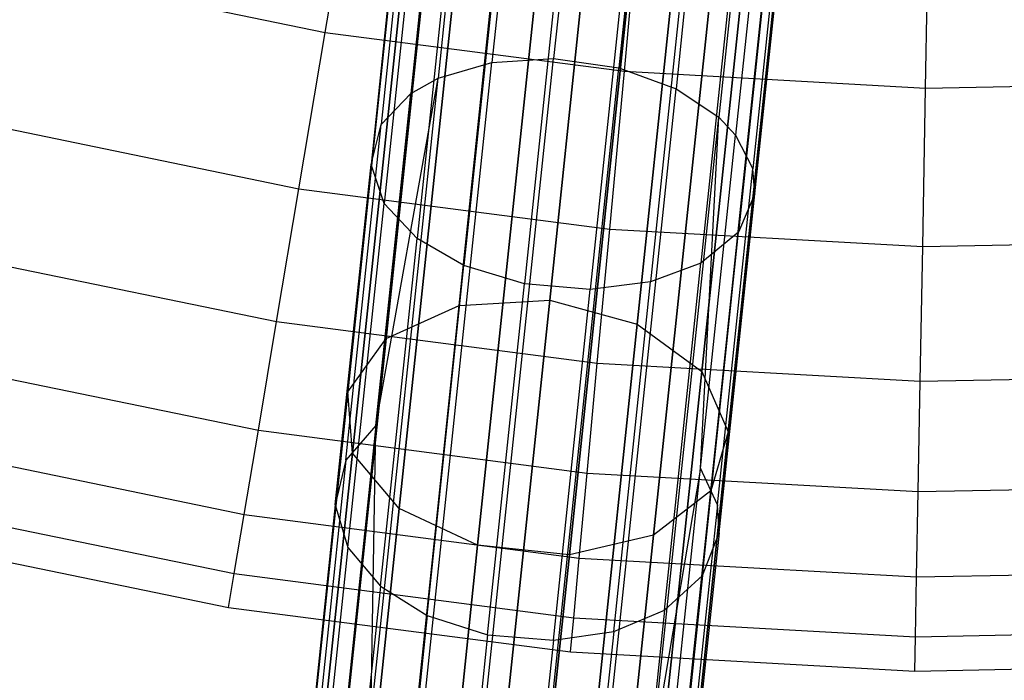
# Model space of a CAD drawing. Extents: x 0.3 to 7.1, y -3.38 to 3.38.
# Tile 48 of 256: x 3.19 to 3.7, y -2.42 to -2.08. Entities that reach past the tile are written whole.
import ezdxf

# ---------------------------------------------------------------- set-up
doc = ezdxf.new("R2010")
doc.units = 0
doc.header["$LTSCALE"] = 2.54
doc.layers.get('0').update_dxf_attribs({"linetype": 'CONTINUOUS'})

# ---------------------------------------------------------------- blocks, each defined once
blk = doc.blocks.new('SINGLES_B_BB_STL')
at = {"color": 0}
for p, q in [((3.41516, -2.23029, 14.83256), (3.44857, -1.91241, 14.58838)), ((3.41516, -2.23029, 14.83256), (3.44857, -1.91241, 14.58838)), ((3.44857, -1.91241, 13.67289), (3.41516, -2.23029, 13.42871)), ((3.44857, -1.91241, 13.67289), (3.41516, -2.23029, 13.42871)), ((3.49544, -1.911, 14.59795), (3.46217, -2.22761, 14.84115)), ((3.49544, -1.911, 14.59795), (3.46217, -2.22761, 14.84115)), ((3.46217, -2.22761, 13.42012), (3.49544, -1.911, 13.66332)), ((3.46217, -2.22761, 13.42012), (3.49544, -1.911, 13.66332)), ((3.4516, -1.91905, 41.3744), (3.43214, -2.10417, 41.24875)), ((3.4516, -1.91905, 41.3744), (3.43214, -2.10417, 41.24875)), ((3.48356, -1.91768, 41.36676), (3.46417, -2.10218, 41.24152)), ((3.48356, -1.91768, 41.36676), (3.46417, -2.10218, 41.24152)), ((3.51738, -1.92232, 41.36851), (3.49797, -2.10696, 41.24318)), ((3.51738, -1.92232, 41.36851), (3.49797, -2.10696, 41.24318)), ((3.50759, -2.24, 14.83256), (3.541, -1.92212, 14.58838)), ((3.50759, -2.24, 14.83256), (3.541, -1.92212, 14.58838)), ((3.541, -1.92212, 13.67289), (3.50759, -2.24, 13.42871)), ((3.541, -1.92212, 13.67289), (3.50759, -2.24, 13.42871)), ((3.37733, -2.24743, 14.80876), (3.41112, -1.926, 14.56186)), ((3.37733, -2.24743, 14.80876), (3.41112, -1.926, 14.56186)), ((3.41112, -1.926, 13.69941), (3.37733, -2.24743, 13.4525)), ((3.41112, -1.926, 13.69941), (3.37733, -2.24743, 13.4525)), ((3.42381, -1.92597, 41.3903), (3.40421, -2.11239, 41.26377)), ((3.42381, -1.92597, 41.3903), (3.40421, -2.11239, 41.26377)), ((3.40982, -1.93282, 41.40373), (3.39011, -2.12032, 41.27646)), ((3.40982, -1.93282, 41.40373), (3.39011, -2.12032, 41.27646)), ((3.5472, -1.93228, 41.37954), (3.52769, -2.11782, 41.2536)), ((3.5472, -1.93228, 41.37954), (3.52769, -2.11782, 41.2536)), ((3.54103, -2.26463, 14.80876), (3.57481, -1.94321, 14.56186)), ((3.54103, -2.26463, 14.80876), (3.57481, -1.94321, 14.56186)), ((3.57481, -1.94321, 13.69941), (3.54103, -2.26463, 13.4525)), ((3.57481, -1.94321, 13.69941), (3.54103, -2.26463, 13.4525)), ((3.56951, -1.94564, 41.39734), (3.54986, -2.13263, 41.27042)), ((3.56951, -1.94564, 41.39734), (3.54986, -2.13263, 41.27042)), ((3.35736, -2.2751, 14.77521), (3.39167, -1.94869, 14.52447)), ((3.35736, -2.2751, 14.77521), (3.39167, -1.94869, 14.52447)), ((3.39167, -1.94869, 13.7368), (3.35736, -2.2751, 13.48606)), ((3.39167, -1.94869, 13.7368), (3.35736, -2.2751, 13.48606)), ((3.3947, -1.9468, 41.42888), (3.37478, -2.13634, 41.30023)), ((3.3947, -1.9468, 41.42888), (3.37478, -2.13634, 41.30023)), ((3.57833, -1.95397, 41.40928), (3.55858, -2.14192, 41.28171)), ((3.57833, -1.95397, 41.40928), (3.55858, -2.14192, 41.28171)), ((3.38965, -1.96521, 41.45948), (3.36947, -2.15723, 41.32915)), ((3.38965, -1.96521, 41.45948), (3.36947, -2.15723, 41.32915)), ((3.55481, -2.29586, 14.77521), (3.58912, -1.96944, 14.52447)), ((3.55481, -2.29586, 14.77521), (3.58912, -1.96944, 14.52447)), ((3.58912, -1.96944, 13.7368), (3.55481, -2.29586, 13.48606)), ((3.58912, -1.96944, 13.7368), (3.55481, -2.29586, 13.48606)), ((3.58742, -1.96947, 41.43278), (3.56747, -2.15933, 41.30392)), ((3.58742, -1.96947, 41.43278), (3.56747, -2.15933, 41.30392)), ((3.35981, -2.30697, 14.73958), (3.39467, -1.97525, 14.48477)), ((3.35981, -2.30697, 14.73958), (3.39467, -1.97525, 14.48477)), ((3.39467, -1.97525, 13.7765), (3.35981, -2.30697, 13.52169)), ((3.39467, -1.97525, 13.7765), (3.35981, -2.30697, 13.52169)), ((3.56851, -2.17247, 41.32149), (3.58863, -1.98111, 41.45138)), ((3.56851, -2.17247, 41.32149), (3.58863, -1.98111, 41.45138)), ((3.39663, -1.98309, 41.48718), (3.37621, -2.17736, 41.35532)), ((3.39663, -1.98309, 41.48718), (3.37621, -2.17736, 41.35532)), ((3.34568, -2.0886, 4.42306), (3.36128, -1.99569, 4.59346)), ((3.34568, -2.0886, 4.42306), (3.36128, -1.99569, 4.59346)), ((3.54579, -2.32652, 14.73958), (3.58065, -1.9948, 14.48477)), ((3.54579, -2.32652, 14.73958), (3.58065, -1.9948, 14.48477)), ((3.58065, -1.9948, 13.7765), (3.54579, -2.32652, 13.52169)), ((3.58065, -1.9948, 13.7765), (3.54579, -2.32652, 13.52169)), ((3.38413, -2.33573, 14.71004), (3.41945, -1.99962, 14.45186)), ((3.38413, -2.33573, 14.71004), (3.41945, -1.99962, 14.45186)), ((3.41945, -1.99962, 13.80941), (3.38413, -2.33573, 13.55122)), ((3.41945, -1.99962, 13.80941), (3.38413, -2.33573, 13.55122)), ((3.41397, -1.99946, 41.51067), (3.39335, -2.19563, 41.37751)), ((3.41397, -1.99946, 41.51067), (3.39335, -2.19563, 41.37751)), ((3.5805, -1.9986, 41.48101), (3.56014, -2.19237, 41.34949)), ((3.5805, -1.9986, 41.48101), (3.56014, -2.19237, 41.34949)), ((3.43843, -2.0121, 41.52693), (3.41768, -2.20959, 41.39288)), ((3.43843, -2.0121, 41.52693), (3.41768, -2.20959, 41.39288)), ((3.56119, -2.01249, 41.50673), (3.54061, -2.20834, 41.37379)), ((3.56119, -2.01249, 41.50673), (3.54061, -2.20834, 41.37379)), ((3.42474, -2.3548, 14.69337), (3.46032, -2.0162, 14.43327)), ((3.42474, -2.3548, 14.69337), (3.46032, -2.0162, 14.43327)), ((3.46032, -2.0162, 13.82799), (3.42474, -2.3548, 13.5679)), ((3.46032, -2.0162, 13.82799), (3.42474, -2.3548, 13.5679)), ((3.50089, -2.10879, 4.42306), (3.50958, -2.01498, 4.59346)), ((3.50089, -2.10879, 4.42306), (3.50958, -2.01498, 4.59346)), ((3.51602, -2.3496, 14.71004), (3.55135, -2.01348, 14.45186)), ((3.51602, -2.3496, 14.71004), (3.55135, -2.01348, 14.45186)), ((3.55135, -2.01348, 13.80941), (3.51602, -2.3496, 13.55122)), ((3.55135, -2.01348, 13.80941), (3.51602, -2.3496, 13.55122)), ((3.46992, -2.02084, 41.53571), (3.44909, -2.21904, 41.40117)), ((3.46992, -2.02084, 41.53571), (3.44909, -2.21904, 41.40117)), ((3.47234, -2.3598, 14.69337), (3.50792, -2.02121, 14.43327)), ((3.47234, -2.3598, 14.69337), (3.50792, -2.02121, 14.43327)), ((3.50792, -2.02121, 13.82799), (3.47234, -2.3598, 13.5679)), ((3.50792, -2.02121, 13.82799), (3.47234, -2.3598, 13.5679)), ((3.53515, -2.02085, 41.52464), (3.51441, -2.21815, 41.39072)), ((3.53515, -2.02085, 41.52464), (3.51441, -2.21815, 41.39072)), ((3.50402, -2.02384, 41.53476), (3.48319, -2.22196, 41.40028)), ((3.50402, -2.02384, 41.53476), (3.48319, -2.22196, 41.40028)), ((3.65716, -2.11746, 4.42306), (3.6589, -2.02327, 4.59346)), ((3.65716, -2.11746, 4.42306), (3.6589, -2.02327, 4.59346)), ((3.19239, -2.057, 4.42306), (3.34568, -2.0886, 4.42306)), ((3.19239, -2.057, 4.42306), (3.34568, -2.0886, 4.42306)), ((3.33207, -2.16973, 4.24657), (3.34568, -2.0886, 4.42306)), ((3.33207, -2.16973, 4.24657), (3.34568, -2.0886, 4.42306)), ((3.34568, -2.0886, 4.42306), (3.50089, -2.10879, 4.42306)), ((3.34568, -2.0886, 4.42306), (3.50089, -2.10879, 4.42306)), ((3.3976, -2.43282, 40.96026), (3.43214, -2.10417, 41.24875)), ((3.3976, -2.43282, 40.96026), (3.43214, -2.10417, 41.24875)), ((3.40421, -2.11239, 41.26377), (3.43214, -2.10417, 41.24875)), ((3.40421, -2.11239, 41.26377), (3.43214, -2.10417, 41.24875)), ((3.42974, -2.42972, 40.954), (3.46417, -2.10218, 41.24152)), ((3.42974, -2.42972, 40.954), (3.46417, -2.10218, 41.24152)), ((3.43214, -2.10417, 41.24875), (3.46417, -2.10218, 41.24152)), ((3.43214, -2.10417, 41.24875), (3.46417, -2.10218, 41.24152)), ((3.46417, -2.10218, 41.24152), (3.49797, -2.10696, 41.24318)), ((3.46417, -2.10218, 41.24152), (3.49797, -2.10696, 41.24318)), ((3.46352, -2.43476, 40.95544), (3.49797, -2.10696, 41.24318)), ((3.46352, -2.43476, 40.95544), (3.49797, -2.10696, 41.24318)), ((3.4933, -2.1907, 4.24657), (3.50089, -2.10879, 4.42306)), ((3.4933, -2.1907, 4.24657), (3.50089, -2.10879, 4.42306)), ((3.49797, -2.10696, 41.24318), (3.52769, -2.11782, 41.2536)), ((3.49797, -2.10696, 41.24318), (3.52769, -2.11782, 41.2536)), ((3.50089, -2.10879, 4.42306), (3.65716, -2.11746, 4.42306)), ((3.50089, -2.10879, 4.42306), (3.65716, -2.11746, 4.42306)), ((3.36943, -2.44332, 40.97328), (3.40421, -2.11239, 41.26377)), ((3.36943, -2.44332, 40.97328), (3.40421, -2.11239, 41.26377)), ((3.37199, -2.29272, 41.13721), (3.40421, -2.11239, 41.26377)), ((3.37199, -2.29272, 41.13721), (3.40421, -2.11239, 41.26377)), ((3.39011, -2.12032, 41.27646), (3.40421, -2.11239, 41.26377)), ((3.39011, -2.12032, 41.27646), (3.40421, -2.11239, 41.26377)), ((3.65716, -2.11746, 4.42306), (3.81365, -2.11457, 4.42306)), ((3.65716, -2.11746, 4.42306), (3.81365, -2.11457, 4.42306)), ((3.49307, -2.44721, 40.96447), (3.52769, -2.11782, 41.2536)), ((3.49307, -2.44721, 40.96447), (3.52769, -2.11782, 41.2536)), ((3.52769, -2.11782, 41.2536), (3.54986, -2.13263, 41.27042)), ((3.52769, -2.11782, 41.2536), (3.54986, -2.13263, 41.27042)), ((3.65564, -2.19971, 4.24657), (3.65716, -2.11746, 4.42306)), ((3.65564, -2.19971, 4.24657), (3.65716, -2.11746, 4.42306)), ((3.37199, -2.29272, 41.13721), (3.39011, -2.12032, 41.27646)), ((3.37199, -2.29272, 41.13721), (3.39011, -2.12032, 41.27646)), ((3.37478, -2.13634, 41.30023), (3.39011, -2.12032, 41.27646)), ((3.37478, -2.13634, 41.30023), (3.39011, -2.12032, 41.27646)), ((3.51497, -2.46457, 40.97904), (3.54986, -2.13263, 41.27042)), ((3.51497, -2.46457, 40.97904), (3.54986, -2.13263, 41.27042)), ((3.54041, -2.31474, 41.14212), (3.54986, -2.13263, 41.27042)), ((3.54041, -2.31474, 41.14212), (3.54986, -2.13263, 41.27042)), ((3.54986, -2.13263, 41.27042), (3.55858, -2.14192, 41.28171)), ((3.54986, -2.13263, 41.27042), (3.55858, -2.14192, 41.28171)), ((3.17282, -2.1369, 4.24657), (3.33207, -2.16973, 4.24657)), ((3.17282, -2.1369, 4.24657), (3.33207, -2.16973, 4.24657)), ((3.35646, -2.31062, 41.15946), (3.37478, -2.13634, 41.30023)), ((3.35646, -2.31062, 41.15946), (3.37478, -2.13634, 41.30023)), ((3.36947, -2.15723, 41.32915), (3.37478, -2.13634, 41.30023)), ((3.36947, -2.15723, 41.32915), (3.37478, -2.13634, 41.30023)), ((3.54041, -2.31474, 41.14212), (3.55858, -2.14192, 41.28171)), ((3.54041, -2.31474, 41.14212), (3.55858, -2.14192, 41.28171)), ((3.55858, -2.14192, 41.28171), (3.56747, -2.15933, 41.30392)), ((3.55858, -2.14192, 41.28171), (3.56747, -2.15933, 41.30392)), ((3.35091, -2.3338, 41.18653), (3.36947, -2.15723, 41.32915)), ((3.35091, -2.3338, 41.18653), (3.36947, -2.15723, 41.32915)), ((3.37621, -2.17736, 41.35532), (3.36947, -2.15723, 41.32915)), ((3.37621, -2.17736, 41.35532), (3.36947, -2.15723, 41.32915)), ((3.54912, -2.3339, 41.16291), (3.56747, -2.15933, 41.30392)), ((3.54912, -2.3339, 41.16291), (3.56747, -2.15933, 41.30392)), ((3.56851, -2.17247, 41.32149), (3.56747, -2.15933, 41.30392)), ((3.56851, -2.17247, 41.32149), (3.56747, -2.15933, 41.30392)), ((3.32049, -2.23868, 4.06484), (3.33207, -2.16973, 4.24657)), ((3.32049, -2.23868, 4.06484), (3.33207, -2.16973, 4.24657)), ((3.33207, -2.16973, 4.24657), (3.4933, -2.1907, 4.24657)), ((3.33207, -2.16973, 4.24657), (3.4933, -2.1907, 4.24657)), ((3.55002, -2.34843, 41.17936), (3.56851, -2.17247, 41.32149)), ((3.55002, -2.34843, 41.17936), (3.56851, -2.17247, 41.32149)), ((3.56851, -2.17247, 41.32149), (3.56014, -2.19237, 41.34949)), ((3.56851, -2.17247, 41.32149), (3.56014, -2.19237, 41.34949)), ((3.35744, -2.35599, 41.21104), (3.37621, -2.17736, 41.35532)), ((3.35744, -2.35599, 41.21104), (3.37621, -2.17736, 41.35532)), ((3.39335, -2.19563, 41.37751), (3.37621, -2.17736, 41.35532)), ((3.39335, -2.19563, 41.37751), (3.37621, -2.17736, 41.35532)), ((3.48685, -2.26032, 4.06484), (3.4933, -2.1907, 4.24657)), ((3.48685, -2.26032, 4.06484), (3.4933, -2.1907, 4.24657)), ((3.4933, -2.1907, 4.24657), (3.65564, -2.19971, 4.24657)), ((3.4933, -2.1907, 4.24657), (3.65564, -2.19971, 4.24657)), ((3.37439, -2.37601, 41.23182), (3.39335, -2.19563, 41.37751)), ((3.37439, -2.37601, 41.23182), (3.39335, -2.19563, 41.37751)), ((3.41768, -2.20959, 41.39288), (3.39335, -2.19563, 41.37751)), ((3.41768, -2.20959, 41.39288), (3.39335, -2.19563, 41.37751)), ((3.56014, -2.19237, 41.34949), (3.54061, -2.20834, 41.37379)), ((3.56014, -2.19237, 41.34949), (3.54061, -2.20834, 41.37379)), ((3.54141, -2.37054, 41.20558), (3.56014, -2.19237, 41.34949)), ((3.54141, -2.37054, 41.20558), (3.56014, -2.19237, 41.34949)), ((3.65435, -2.26962, 4.06484), (3.65564, -2.19971, 4.24657)), ((3.65435, -2.26962, 4.06484), (3.65564, -2.19971, 4.24657)), ((3.65564, -2.19971, 4.24657), (3.81821, -2.19671, 4.24657)), ((3.65564, -2.19971, 4.24657), (3.81821, -2.19671, 4.24657)), ((3.15618, -2.20481, 4.06484), (3.32049, -2.23868, 4.06484)), ((3.15618, -2.20481, 4.06484), (3.32049, -2.23868, 4.06484)), ((3.39859, -2.39118, 41.24621), (3.41768, -2.20959, 41.39288)), ((3.39859, -2.39118, 41.24621), (3.41768, -2.20959, 41.39288)), ((3.44909, -2.21904, 41.40117), (3.41768, -2.20959, 41.39288)), ((3.44909, -2.21904, 41.40117), (3.41768, -2.20959, 41.39288)), ((3.54061, -2.20834, 41.37379), (3.51441, -2.21815, 41.39072)), ((3.54061, -2.20834, 41.37379), (3.51441, -2.21815, 41.39072)), ((3.52168, -2.38843, 41.22833), (3.54061, -2.20834, 41.37379)), ((3.52168, -2.38843, 41.22833), (3.54061, -2.20834, 41.37379)), ((3.42994, -2.40129, 41.25397), (3.44909, -2.21904, 41.40117)), ((3.42994, -2.40129, 41.25397), (3.44909, -2.21904, 41.40117)), ((3.48319, -2.22196, 41.40028), (3.44909, -2.21904, 41.40117)), ((3.48319, -2.22196, 41.40028), (3.44909, -2.21904, 41.40117)), ((3.51441, -2.21815, 41.39072), (3.48319, -2.22196, 41.40028)), ((3.51441, -2.21815, 41.39072), (3.48319, -2.22196, 41.40028)), ((3.49534, -2.39957, 41.24419), (3.51441, -2.21815, 41.39072)), ((3.49534, -2.39957, 41.24419), (3.51441, -2.21815, 41.39072)), ((3.46404, -2.40414, 41.25313), (3.48319, -2.22196, 41.40028)), ((3.46404, -2.40414, 41.25313), (3.48319, -2.22196, 41.40028)), ((3.37733, -2.24743, 14.80876), (3.41516, -2.23029, 14.83256)), ((3.37733, -2.24743, 14.80876), (3.41516, -2.23029, 14.83256)), ((3.37733, -2.24743, 13.4525), (3.41516, -2.23029, 13.42871)), ((3.37733, -2.24743, 13.4525), (3.41516, -2.23029, 13.42871)), ((3.38567, -2.51081, 15.11933), (3.41516, -2.23029, 14.83256)), ((3.38567, -2.51081, 15.11933), (3.41516, -2.23029, 14.83256)), ((3.41516, -2.23029, 13.42871), (3.38567, -2.51081, 13.14194)), ((3.41516, -2.23029, 13.42871), (3.38567, -2.51081, 13.14194)), ((3.41516, -2.23029, 14.83256), (3.46217, -2.22761, 14.84115)), ((3.41516, -2.23029, 14.83256), (3.46217, -2.22761, 14.84115)), ((3.41516, -2.23029, 13.42871), (3.46217, -2.22761, 13.42012)), ((3.41516, -2.23029, 13.42871), (3.46217, -2.22761, 13.42012)), ((3.46217, -2.22761, 14.84115), (3.4328, -2.507, 15.12676)), ((3.46217, -2.22761, 14.84115), (3.4328, -2.507, 15.12676)), ((3.4328, -2.507, 13.13451), (3.46217, -2.22761, 13.42012)), ((3.4328, -2.507, 13.13451), (3.46217, -2.22761, 13.42012)), ((3.46217, -2.22761, 14.84115), (3.50759, -2.24, 14.83256)), ((3.46217, -2.22761, 14.84115), (3.50759, -2.24, 14.83256)), ((3.46217, -2.22761, 13.42012), (3.50759, -2.24, 13.42871)), ((3.46217, -2.22761, 13.42012), (3.50759, -2.24, 13.42871)), ((3.31101, -2.29513, 3.87872), (3.32049, -2.23868, 4.06484)), ((3.31101, -2.29513, 3.87872), (3.32049, -2.23868, 4.06484)), ((3.32049, -2.23868, 4.06484), (3.48685, -2.26032, 4.06484)), ((3.32049, -2.23868, 4.06484), (3.48685, -2.26032, 4.06484)), ((3.47811, -2.52052, 15.11933), (3.50759, -2.24, 14.83256)), ((3.47811, -2.52052, 15.11933), (3.50759, -2.24, 14.83256)), ((3.50759, -2.24, 13.42871), (3.47811, -2.52052, 13.14194)), ((3.50759, -2.24, 13.42871), (3.47811, -2.52052, 13.14194)), ((3.50759, -2.24, 14.83256), (3.54103, -2.26463, 14.80876)), ((3.50759, -2.24, 14.83256), (3.54103, -2.26463, 14.80876)), ((3.50759, -2.24, 13.42871), (3.54103, -2.26463, 13.4525)), ((3.50759, -2.24, 13.42871), (3.54103, -2.26463, 13.4525)), ((3.34752, -2.53107, 15.09872), (3.37733, -2.24743, 14.80876)), ((3.34752, -2.53107, 15.09872), (3.37733, -2.24743, 14.80876)), ((3.37733, -2.24743, 13.4525), (3.34752, -2.53107, 13.16255)), ((3.37733, -2.24743, 13.4525), (3.34752, -2.53107, 13.16255)), ((3.35736, -2.2751, 14.77521), (3.37733, -2.24743, 14.80876)), ((3.35736, -2.2751, 14.77521), (3.37733, -2.24743, 14.80876)), ((3.35736, -2.2751, 13.48606), (3.37733, -2.24743, 13.4525)), ((3.35736, -2.2751, 13.48606), (3.37733, -2.24743, 13.4525)), ((3.14257, -2.26041, 3.87872), (3.31101, -2.29513, 3.87872)), ((3.14257, -2.26041, 3.87872), (3.31101, -2.29513, 3.87872)), ((3.48157, -2.31732, 3.87872), (3.48685, -2.26032, 4.06484)), ((3.48157, -2.31732, 3.87872), (3.48685, -2.26032, 4.06484)), ((3.48685, -2.26032, 4.06484), (3.65435, -2.26962, 4.06484)), ((3.48685, -2.26032, 4.06484), (3.65435, -2.26962, 4.06484)), ((3.51122, -2.54828, 15.09872), (3.54103, -2.26463, 14.80876)), ((3.51122, -2.54828, 15.09872), (3.54103, -2.26463, 14.80876)), ((3.54103, -2.26463, 13.4525), (3.51122, -2.54828, 13.16255)), ((3.54103, -2.26463, 13.4525), (3.51122, -2.54828, 13.16255)), ((3.54103, -2.26463, 14.80876), (3.55481, -2.29586, 14.77521)), ((3.54103, -2.26463, 14.80876), (3.55481, -2.29586, 14.77521)), ((3.54103, -2.26463, 13.4525), (3.55481, -2.29586, 13.48606)), ((3.54103, -2.26463, 13.4525), (3.55481, -2.29586, 13.48606)), ((3.65435, -2.26962, 4.06484), (3.82208, -2.26652, 4.06484)), ((3.65435, -2.26962, 4.06484), (3.82208, -2.26652, 4.06484)), ((3.65329, -2.32685, 3.87872), (3.65435, -2.26962, 4.06484)), ((3.65329, -2.32685, 3.87872), (3.65435, -2.26962, 4.06484)), ((3.32708, -2.56315, 15.06967), (3.35736, -2.2751, 14.77521)), ((3.32708, -2.56315, 15.06967), (3.35736, -2.2751, 14.77521)), ((3.35736, -2.2751, 13.48606), (3.32708, -2.56315, 13.1916)), ((3.35736, -2.2751, 13.48606), (3.32708, -2.56315, 13.1916)), ((3.35981, -2.30697, 14.73958), (3.35736, -2.2751, 14.77521)), ((3.35981, -2.30697, 14.73958), (3.35736, -2.2751, 14.77521)), ((3.35981, -2.30697, 13.52169), (3.35736, -2.2751, 13.48606)), ((3.35981, -2.30697, 13.52169), (3.35736, -2.2751, 13.48606)), ((3.37199, -2.29272, 41.13721), (3.35512, -2.45318, 40.98427)), ((3.37199, -2.29272, 41.13721), (3.35512, -2.45318, 40.98427)), ((3.37199, -2.29272, 41.13721), (3.35646, -2.31062, 41.15946)), ((3.37199, -2.29272, 41.13721), (3.35646, -2.31062, 41.15946)), ((3.36943, -2.44332, 40.97328), (3.37199, -2.29272, 41.13721)), ((3.36943, -2.44332, 40.97328), (3.37199, -2.29272, 41.13721)), ((3.30368, -2.33881, 3.68911), (3.31101, -2.29513, 3.87872)), ((3.30368, -2.33881, 3.68911), (3.31101, -2.29513, 3.87872)), ((3.31101, -2.29513, 3.87872), (3.48157, -2.31732, 3.87872)), ((3.31101, -2.29513, 3.87872), (3.48157, -2.31732, 3.87872)), ((3.52454, -2.5839, 15.06967), (3.55481, -2.29586, 14.77521)), ((3.52454, -2.5839, 15.06967), (3.55481, -2.29586, 14.77521)), ((3.55481, -2.29586, 13.48606), (3.52454, -2.5839, 13.1916)), ((3.55481, -2.29586, 13.48606), (3.52454, -2.5839, 13.1916)), ((3.55481, -2.29586, 14.77521), (3.54579, -2.32652, 14.73958)), ((3.55481, -2.29586, 14.77521), (3.54579, -2.32652, 14.73958)), ((3.55481, -2.29586, 13.48606), (3.54579, -2.32652, 13.52169)), ((3.55481, -2.29586, 13.48606), (3.54579, -2.32652, 13.52169)), ((3.13203, -2.30343, 3.68911), (3.30368, -2.33881, 3.68911)), ((3.13203, -2.30343, 3.68911), (3.30368, -2.33881, 3.68911)), ((3.32904, -2.5997, 15.03882), (3.35981, -2.30697, 14.73958)), ((3.32904, -2.5997, 15.03882), (3.35981, -2.30697, 14.73958)), ((3.35981, -2.30697, 13.52169), (3.32904, -2.5997, 13.22244)), ((3.35981, -2.30697, 13.52169), (3.32904, -2.5997, 13.22244)), ((3.38413, -2.33573, 14.71004), (3.35981, -2.30697, 14.73958)), ((3.38413, -2.33573, 14.71004), (3.35981, -2.30697, 14.73958)), ((3.38413, -2.33573, 13.55122), (3.35981, -2.30697, 13.52169)), ((3.38413, -2.33573, 13.55122), (3.35981, -2.30697, 13.52169)), ((3.35646, -2.31062, 41.15946), (3.33941, -2.47283, 41.00486)), ((3.35646, -2.31062, 41.15946), (3.33941, -2.47283, 41.00486)), ((3.35646, -2.31062, 41.15946), (3.35091, -2.3338, 41.18653)), ((3.35646, -2.31062, 41.15946), (3.35091, -2.3338, 41.18653)), ((3.47748, -2.36142, 3.68911), (3.48157, -2.31732, 3.87872)), ((3.47748, -2.36142, 3.68911), (3.48157, -2.31732, 3.87872)), ((3.48157, -2.31732, 3.87872), (3.65329, -2.32685, 3.87872)), ((3.48157, -2.31732, 3.87872), (3.65329, -2.32685, 3.87872)), ((3.54041, -2.31474, 41.14212), (3.51497, -2.46457, 40.97904)), ((3.54041, -2.31474, 41.14212), (3.51497, -2.46457, 40.97904)), ((3.52351, -2.47558, 40.98881), (3.54041, -2.31474, 41.14212)), ((3.52351, -2.47558, 40.98881), (3.54041, -2.31474, 41.14212)), ((3.54912, -2.3339, 41.16291), (3.54041, -2.31474, 41.14212)), ((3.54912, -2.3339, 41.16291), (3.54041, -2.31474, 41.14212)), ((3.65329, -2.32685, 3.87872), (3.82525, -2.32367, 3.87872)), ((3.65329, -2.32685, 3.87872), (3.82525, -2.32367, 3.87872)), ((3.51502, -2.61924, 15.03882), (3.54579, -2.32652, 14.73958)), ((3.51502, -2.61924, 15.03882), (3.54579, -2.32652, 14.73958)), ((3.54579, -2.32652, 13.52169), (3.51502, -2.61924, 13.22244)), ((3.54579, -2.32652, 13.52169), (3.51502, -2.61924, 13.22244)), ((3.54579, -2.32652, 14.73958), (3.51602, -2.3496, 14.71004)), ((3.54579, -2.32652, 14.73958), (3.51602, -2.3496, 14.71004)), ((3.54579, -2.32652, 13.52169), (3.51602, -2.3496, 13.55122)), ((3.54579, -2.32652, 13.52169), (3.51602, -2.3496, 13.55122)), ((3.65247, -2.37113, 3.68911), (3.65329, -2.32685, 3.87872)), ((3.65247, -2.37113, 3.68911), (3.65329, -2.32685, 3.87872)), ((3.12462, -2.33367, 3.4969), (3.29853, -2.36952, 3.4969)), ((3.12462, -2.33367, 3.4969), (3.29853, -2.36952, 3.4969)), ((3.35091, -2.3338, 41.18653), (3.33364, -2.49813, 41.02991)), ((3.35091, -2.3338, 41.18653), (3.33364, -2.49813, 41.02991)), ((3.35091, -2.3338, 41.18653), (3.35744, -2.35599, 41.21104)), ((3.35091, -2.3338, 41.18653), (3.35744, -2.35599, 41.21104)), ((3.54912, -2.3339, 41.16291), (3.53204, -2.49637, 41.00805)), ((3.54912, -2.3339, 41.16291), (3.53204, -2.49637, 41.00805)), ((3.55002, -2.34843, 41.17936), (3.54912, -2.3339, 41.16291)), ((3.55002, -2.34843, 41.17936), (3.54912, -2.3339, 41.16291)), ((3.29853, -2.36952, 3.4969), (3.30368, -2.33881, 3.68911)), ((3.29853, -2.36952, 3.4969), (3.30368, -2.33881, 3.68911)), ((3.30368, -2.33881, 3.68911), (3.47748, -2.36142, 3.68911)), ((3.30368, -2.33881, 3.68911), (3.47748, -2.36142, 3.68911)), ((3.35295, -2.63234, 15.01325), (3.38413, -2.33573, 14.71004)), ((3.35295, -2.63234, 15.01325), (3.38413, -2.33573, 14.71004)), ((3.38413, -2.33573, 13.55122), (3.35295, -2.63234, 13.24801)), ((3.38413, -2.33573, 13.55122), (3.35295, -2.63234, 13.24801)), ((3.42474, -2.3548, 14.69337), (3.38413, -2.33573, 14.71004)), ((3.42474, -2.3548, 14.69337), (3.38413, -2.33573, 14.71004)), ((3.42474, -2.3548, 13.5679), (3.38413, -2.33573, 13.55122)), ((3.42474, -2.3548, 13.5679), (3.38413, -2.33573, 13.55122)), ((3.51602, -2.3496, 14.71004), (3.47234, -2.3598, 14.69337)), ((3.51602, -2.3496, 14.71004), (3.47234, -2.3598, 14.69337)), ((3.51602, -2.3496, 13.55122), (3.47234, -2.3598, 13.5679)), ((3.51602, -2.3496, 13.55122), (3.47234, -2.3598, 13.5679)), ((3.48485, -2.6462, 15.01325), (3.51602, -2.3496, 14.71004)), ((3.48485, -2.6462, 15.01325), (3.51602, -2.3496, 14.71004)), ((3.51602, -2.3496, 13.55122), (3.48485, -2.6462, 13.24801)), ((3.51602, -2.3496, 13.55122), (3.48485, -2.6462, 13.24801)), ((3.55002, -2.34843, 41.17936), (3.53281, -2.5122, 41.02328)), ((3.55002, -2.34843, 41.17936), (3.53281, -2.5122, 41.02328)), ((3.54141, -2.37054, 41.20558), (3.55002, -2.34843, 41.17936)), ((3.54141, -2.37054, 41.20558), (3.55002, -2.34843, 41.17936)), ((3.12038, -2.35099, 3.303), (3.29557, -2.3871, 3.303)), ((3.12038, -2.35099, 3.303), (3.29557, -2.3871, 3.303)), ((3.35744, -2.35599, 41.21104), (3.33997, -2.52224, 41.05258)), ((3.35744, -2.35599, 41.21104), (3.33997, -2.52224, 41.05258)), ((3.35744, -2.35599, 41.21104), (3.37439, -2.37601, 41.23182)), ((3.35744, -2.35599, 41.21104), (3.37439, -2.37601, 41.23182)), ((3.39333, -2.65359, 14.99881), (3.42474, -2.3548, 14.69337)), ((3.39333, -2.65359, 14.99881), (3.42474, -2.3548, 14.69337)), ((3.42474, -2.3548, 13.5679), (3.39333, -2.65359, 13.26245)), ((3.42474, -2.3548, 13.5679), (3.39333, -2.65359, 13.26245)), ((3.47234, -2.3598, 14.69337), (3.42474, -2.3548, 14.69337)), ((3.47234, -2.3598, 14.69337), (3.42474, -2.3548, 14.69337)), ((3.47234, -2.3598, 13.5679), (3.42474, -2.3548, 13.5679)), ((3.47234, -2.3598, 13.5679), (3.42474, -2.3548, 13.5679)), ((3.44093, -2.6586, 14.99881), (3.47234, -2.3598, 14.69337)), ((3.44093, -2.6586, 14.99881), (3.47234, -2.3598, 14.69337)), ((3.47234, -2.3598, 13.5679), (3.44093, -2.6586, 13.26245)), ((3.47234, -2.3598, 13.5679), (3.44093, -2.6586, 13.26245)), ((3.47461, -2.39242, 3.4969), (3.47748, -2.36142, 3.68911)), ((3.47461, -2.39242, 3.4969), (3.47748, -2.36142, 3.68911)), ((3.47748, -2.36142, 3.68911), (3.65247, -2.37113, 3.68911)), ((3.47748, -2.36142, 3.68911), (3.65247, -2.37113, 3.68911)), ((3.29557, -2.3871, 3.303), (3.29853, -2.36952, 3.4969)), ((3.29557, -2.3871, 3.303), (3.29853, -2.36952, 3.4969)), ((3.29853, -2.36952, 3.4969), (3.47461, -2.39242, 3.4969)), ((3.29853, -2.36952, 3.4969), (3.47461, -2.39242, 3.4969)), ((3.65247, -2.37113, 3.68911), (3.82771, -2.36789, 3.68911)), ((3.65247, -2.37113, 3.68911), (3.82771, -2.36789, 3.68911)), ((3.52168, -2.38843, 41.22833), (3.54141, -2.37054, 41.20558)), ((3.52168, -2.38843, 41.22833), (3.54141, -2.37054, 41.20558)), ((3.54141, -2.37054, 41.20558), (3.52398, -2.53636, 41.04753)), ((3.54141, -2.37054, 41.20558), (3.52398, -2.53636, 41.04753)), ((3.6519, -2.40226, 3.4969), (3.65247, -2.37113, 3.68911)), ((3.6519, -2.40226, 3.4969), (3.65247, -2.37113, 3.68911)), ((3.37439, -2.37601, 41.23182), (3.35675, -2.54389, 41.07181)), ((3.37439, -2.37601, 41.23182), (3.35675, -2.54389, 41.07181)), ((3.37439, -2.37601, 41.23182), (3.39859, -2.39118, 41.24621)), ((3.37439, -2.37601, 41.23182), (3.39859, -2.39118, 41.24621)), ((3.29557, -2.3871, 3.303), (3.47296, -2.41017, 3.303)), ((3.29557, -2.3871, 3.303), (3.47296, -2.41017, 3.303)), ((3.49534, -2.39957, 41.24419), (3.52168, -2.38843, 41.22833)), ((3.49534, -2.39957, 41.24419), (3.52168, -2.38843, 41.22833)), ((3.52168, -2.38843, 41.22833), (3.50406, -2.55604, 41.06859)), ((3.52168, -2.38843, 41.22833), (3.50406, -2.55604, 41.06859)), ((3.39859, -2.39118, 41.24621), (3.38083, -2.56019, 41.08512)), ((3.39859, -2.39118, 41.24621), (3.38083, -2.56019, 41.08512)), ((3.39859, -2.39118, 41.24621), (3.42994, -2.40129, 41.25397)), ((3.39859, -2.39118, 41.24621), (3.42994, -2.40129, 41.25397)), ((3.47296, -2.41017, 3.303), (3.47461, -2.39242, 3.4969)), ((3.47296, -2.41017, 3.303), (3.47461, -2.39242, 3.4969)), ((3.47461, -2.39242, 3.4969), (3.6519, -2.40226, 3.4969)), ((3.47461, -2.39242, 3.4969), (3.6519, -2.40226, 3.4969)), ((3.46404, -2.40414, 41.25313), (3.49534, -2.39957, 41.24419)), ((3.46404, -2.40414, 41.25313), (3.49534, -2.39957, 41.24419)), ((3.49534, -2.39957, 41.24419), (3.47759, -2.56842, 41.08325)), ((3.49534, -2.39957, 41.24419), (3.47759, -2.56842, 41.08325)), ((3.6519, -2.40226, 3.4969), (3.82943, -2.39898, 3.4969)), ((3.6519, -2.40226, 3.4969), (3.82943, -2.39898, 3.4969)), ((3.42994, -2.40129, 41.25397), (3.41211, -2.57091, 41.09231)), ((3.42994, -2.40129, 41.25397), (3.41211, -2.57091, 41.09231)), ((3.42994, -2.40129, 41.25397), (3.46404, -2.40414, 41.25313)), ((3.42994, -2.40129, 41.25397), (3.46404, -2.40414, 41.25313)), ((3.46404, -2.40414, 41.25313), (3.44622, -2.57369, 41.09153)), ((3.46404, -2.40414, 41.25313), (3.44622, -2.57369, 41.09153)), ((3.65157, -2.42009, 3.303), (3.6519, -2.40226, 3.4969)), ((3.65157, -2.42009, 3.303), (3.6519, -2.40226, 3.4969)), ((3.47296, -2.41017, 3.303), (3.65157, -2.42009, 3.303)), ((3.47296, -2.41017, 3.303), (3.65157, -2.42009, 3.303)), ((3.65157, -2.42009, 3.303), (3.83042, -2.41678, 3.303)), ((3.65157, -2.42009, 3.303), (3.83042, -2.41678, 3.303))]:
    blk.add_line(p, q, dxfattribs=at)

msp = doc.modelspace()

# ---------------------------------------------------------------- block references
at = {"color": 0}
msp.add_blockref('SINGLES_B_BB_STL', (0, 0), dxfattribs=at)

doc.saveas('drawing.dxf')
